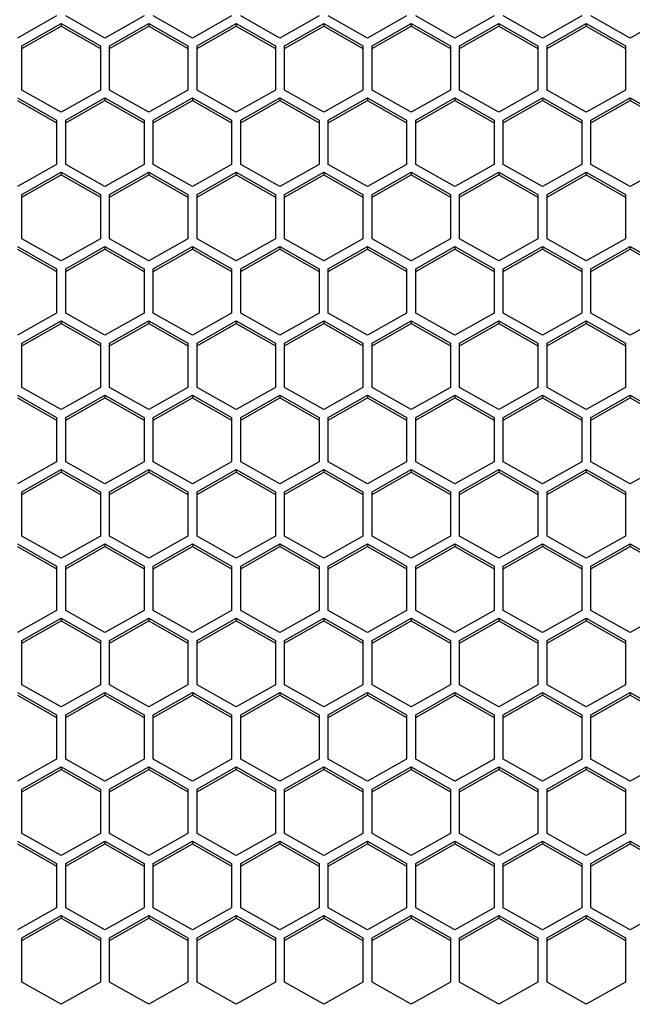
# Model space of a CAD drawing. Header units: millimetres. Extents: x -4202 to 34589, y -2795 to 14011.
# Tile 102 of 118: x -3365.57 to -3360.65, y 3222.98 to 3230.89. Entities that reach past the tile are written whole.
import ezdxf

# ---------------------------------------------------------------- set-up
doc = ezdxf.new("R2010")
doc.units = ezdxf.units.MM

msp = doc.modelspace()

# ---------------------------------------------------------------- linework, layer by layer
at = {"color": 7, "linetype": 'Continuous'}
for p, q in [((-3365.2763, 3230.9186), (-3365.5913, 3230.7404)), ((-3365.5546, 3230.6781), (-3365.2396, 3230.8563)), ((-3365.2396, 3230.8563), (-3365.2396, 3230.8353)), ((-3365.2396, 3230.8563), (-3364.9246, 3230.6781)), ((-3364.8878, 3230.7404), (-3365.2028, 3230.9186)), ((-3364.5728, 3230.9186), (-3364.8878, 3230.7404)), ((-3364.8511, 3230.6781), (-3364.5361, 3230.8563)), ((-3364.5361, 3230.8563), (-3364.5361, 3230.8353)), ((-3364.5361, 3230.8563), (-3364.2211, 3230.6781)), ((-3364.1843, 3230.7404), (-3364.4993, 3230.9186)), ((-3363.8693, 3230.9186), (-3364.1843, 3230.7404)), ((-3364.1476, 3230.6781), (-3363.8326, 3230.8563)), ((-3363.8326, 3230.8563), (-3363.8326, 3230.8353)), ((-3363.8326, 3230.8563), (-3363.5176, 3230.6781)), ((-3363.4808, 3230.7404), (-3363.7958, 3230.9186)), ((-3363.1658, 3230.9186), (-3363.4808, 3230.7404)), ((-3363.4441, 3230.6781), (-3363.1291, 3230.8563)), ((-3363.1291, 3230.8563), (-3363.1291, 3230.8353)), ((-3363.1291, 3230.8563), (-3362.8141, 3230.6781)), ((-3362.7773, 3230.7404), (-3363.0923, 3230.9186)), ((-3362.4623, 3230.9186), (-3362.7773, 3230.7404)), ((-3362.7406, 3230.6781), (-3362.4256, 3230.8563)), ((-3362.4256, 3230.8563), (-3362.4256, 3230.8353)), ((-3362.4256, 3230.8563), (-3362.1106, 3230.6781)), ((-3362.0738, 3230.7404), (-3362.3888, 3230.9186)), ((-3361.7588, 3230.9186), (-3362.0738, 3230.7404)), ((-3362.0371, 3230.6781), (-3361.7221, 3230.8563)), ((-3361.7221, 3230.8563), (-3361.7221, 3230.8353)), ((-3361.7221, 3230.8563), (-3361.4071, 3230.6781)), ((-3361.3703, 3230.7404), (-3361.6853, 3230.9186)), ((-3361.0553, 3230.9186), (-3361.3703, 3230.7404)), ((-3361.3336, 3230.6781), (-3361.0186, 3230.8563)), ((-3361.0186, 3230.8563), (-3361.0186, 3230.8353)), ((-3361.0186, 3230.8563), (-3360.7036, 3230.6781)), ((-3360.6668, 3230.7404), (-3360.9818, 3230.9186)), ((-3360.3518, 3230.9186), (-3360.6668, 3230.7404)), ((-3365.5546, 3230.6571), (-3365.2396, 3230.8353)), ((-3365.2396, 3230.8353), (-3364.9246, 3230.6571)), ((-3364.8511, 3230.6571), (-3364.5361, 3230.8353)), ((-3364.5361, 3230.8353), (-3364.2211, 3230.6571)), ((-3364.1476, 3230.6571), (-3363.8326, 3230.8353)), ((-3363.8326, 3230.8353), (-3363.5176, 3230.6571)), ((-3363.4441, 3230.6571), (-3363.1291, 3230.8353)), ((-3363.1291, 3230.8353), (-3362.8141, 3230.6571)), ((-3362.7406, 3230.6571), (-3362.4256, 3230.8353)), ((-3362.4256, 3230.8353), (-3362.1106, 3230.6571)), ((-3362.0371, 3230.6571), (-3361.7221, 3230.8353)), ((-3361.7221, 3230.8353), (-3361.4071, 3230.6571)), ((-3361.3336, 3230.6571), (-3361.0186, 3230.8353)), ((-3361.0186, 3230.8353), (-3360.7036, 3230.6571)), ((-3365.5546, 3230.3216), (-3365.5546, 3230.6781)), ((-3364.9246, 3230.6781), (-3364.9246, 3230.3216)), ((-3364.8511, 3230.3216), (-3364.8511, 3230.6781)), ((-3364.2211, 3230.6781), (-3364.2211, 3230.3216)), ((-3364.1476, 3230.3216), (-3364.1476, 3230.6781)), ((-3363.5176, 3230.6781), (-3363.5176, 3230.3216)), ((-3363.4441, 3230.3216), (-3363.4441, 3230.6781)), ((-3362.8141, 3230.6781), (-3362.8141, 3230.3216)), ((-3362.7406, 3230.3216), (-3362.7406, 3230.6781)), ((-3362.1106, 3230.6781), (-3362.1106, 3230.3216)), ((-3362.0371, 3230.3216), (-3362.0371, 3230.6781)), ((-3361.4071, 3230.6781), (-3361.4071, 3230.3216)), ((-3361.3336, 3230.3216), (-3361.3336, 3230.6781)), ((-3360.7036, 3230.6781), (-3360.7036, 3230.3216)), ((-3365.2396, 3230.1434), (-3365.5546, 3230.3216)), ((-3364.9246, 3230.3216), (-3365.2396, 3230.1434)), ((-3364.5361, 3230.1434), (-3364.8511, 3230.3216)), ((-3364.2211, 3230.3216), (-3364.5361, 3230.1434)), ((-3363.8326, 3230.1434), (-3364.1476, 3230.3216)), ((-3363.5176, 3230.3216), (-3363.8326, 3230.1434)), ((-3363.1291, 3230.1434), (-3363.4441, 3230.3216)), ((-3362.8141, 3230.3216), (-3363.1291, 3230.1434)), ((-3362.4256, 3230.1434), (-3362.7406, 3230.3216)), ((-3362.1106, 3230.3216), (-3362.4256, 3230.1434)), ((-3361.7221, 3230.1434), (-3362.0371, 3230.3216)), ((-3361.4071, 3230.3216), (-3361.7221, 3230.1434)), ((-3361.0186, 3230.1434), (-3361.3336, 3230.3216)), ((-3360.7036, 3230.3216), (-3361.0186, 3230.1434)), ((-3365.5913, 3230.2592), (-3365.2763, 3230.081)), ((-3365.5913, 3230.2383), (-3365.2763, 3230.0601)), ((-3365.2028, 3230.081), (-3364.8878, 3230.2592)), ((-3365.2028, 3230.0601), (-3364.8878, 3230.2383)), ((-3364.8878, 3230.2592), (-3364.8878, 3230.2383)), ((-3364.8878, 3230.2592), (-3364.5728, 3230.081)), ((-3364.8878, 3230.2383), (-3364.5728, 3230.0601)), ((-3364.4993, 3230.081), (-3364.1843, 3230.2592)), ((-3364.4993, 3230.0601), (-3364.1843, 3230.2383)), ((-3364.1843, 3230.2592), (-3364.1843, 3230.2383)), ((-3364.1843, 3230.2592), (-3363.8693, 3230.081)), ((-3364.1843, 3230.2383), (-3363.8693, 3230.0601)), ((-3363.7958, 3230.081), (-3363.4808, 3230.2592)), ((-3363.7958, 3230.0601), (-3363.4808, 3230.2383)), ((-3363.4808, 3230.2592), (-3363.4808, 3230.2383)), ((-3363.4808, 3230.2592), (-3363.1658, 3230.081)), ((-3363.4808, 3230.2383), (-3363.1658, 3230.0601)), ((-3363.0923, 3230.081), (-3362.7773, 3230.2592)), ((-3363.0923, 3230.0601), (-3362.7773, 3230.2383)), ((-3362.7773, 3230.2592), (-3362.7773, 3230.2383)), ((-3362.7773, 3230.2592), (-3362.4623, 3230.081)), ((-3362.7773, 3230.2383), (-3362.4623, 3230.0601)), ((-3362.3888, 3230.081), (-3362.0738, 3230.2592)), ((-3362.3888, 3230.0601), (-3362.0738, 3230.2383)), ((-3362.0738, 3230.2592), (-3362.0738, 3230.2383)), ((-3362.0738, 3230.2592), (-3361.7588, 3230.081)), ((-3362.0738, 3230.2383), (-3361.7588, 3230.0601)), ((-3361.6853, 3230.081), (-3361.3703, 3230.2592)), ((-3361.6853, 3230.0601), (-3361.3703, 3230.2383)), ((-3361.3703, 3230.2592), (-3361.3703, 3230.2383)), ((-3361.3703, 3230.2592), (-3361.0553, 3230.081)), ((-3361.3703, 3230.2383), (-3361.0553, 3230.0601)), ((-3360.9818, 3230.081), (-3360.6668, 3230.2592)), ((-3360.9818, 3230.0601), (-3360.6668, 3230.2383)), ((-3360.6668, 3230.2592), (-3360.6668, 3230.2383)), ((-3360.6668, 3230.2592), (-3360.3518, 3230.081)), ((-3360.6668, 3230.2383), (-3360.3518, 3230.0601)), ((-3365.2763, 3230.081), (-3365.2763, 3229.7246)), ((-3365.2028, 3229.7246), (-3365.2028, 3230.081)), ((-3364.5728, 3230.081), (-3364.5728, 3229.7246)), ((-3364.4993, 3229.7246), (-3364.4993, 3230.081)), ((-3363.8693, 3230.081), (-3363.8693, 3229.7246)), ((-3363.7958, 3229.7246), (-3363.7958, 3230.081)), ((-3363.1658, 3230.081), (-3363.1658, 3229.7246)), ((-3363.0923, 3229.7246), (-3363.0923, 3230.081)), ((-3362.4623, 3230.081), (-3362.4623, 3229.7246)), ((-3362.3888, 3229.7246), (-3362.3888, 3230.081)), ((-3361.7588, 3230.081), (-3361.7588, 3229.7246)), ((-3361.6853, 3229.7246), (-3361.6853, 3230.081)), ((-3361.0553, 3230.081), (-3361.0553, 3229.7246)), ((-3360.9818, 3229.7246), (-3360.9818, 3230.081)), ((-3365.2763, 3229.7246), (-3365.5913, 3229.5464)), ((-3365.5546, 3229.484), (-3365.2396, 3229.6622)), ((-3365.2396, 3229.6622), (-3365.2396, 3229.6413)), ((-3365.2396, 3229.6622), (-3364.9246, 3229.484)), ((-3364.8878, 3229.5464), (-3365.2028, 3229.7246)), ((-3364.5728, 3229.7246), (-3364.8878, 3229.5464)), ((-3364.8511, 3229.484), (-3364.5361, 3229.6622)), ((-3364.5361, 3229.6622), (-3364.5361, 3229.6413)), ((-3364.5361, 3229.6622), (-3364.2211, 3229.484)), ((-3364.1843, 3229.5464), (-3364.4993, 3229.7246)), ((-3363.8693, 3229.7246), (-3364.1843, 3229.5464)), ((-3364.1476, 3229.484), (-3363.8326, 3229.6622)), ((-3363.8326, 3229.6622), (-3363.8326, 3229.6413)), ((-3363.8326, 3229.6622), (-3363.5176, 3229.484)), ((-3363.4808, 3229.5464), (-3363.7958, 3229.7246)), ((-3363.1658, 3229.7246), (-3363.4808, 3229.5464)), ((-3363.4441, 3229.484), (-3363.1291, 3229.6622)), ((-3363.1291, 3229.6622), (-3363.1291, 3229.6413)), ((-3363.1291, 3229.6622), (-3362.8141, 3229.484)), ((-3362.7773, 3229.5464), (-3363.0923, 3229.7246)), ((-3362.4623, 3229.7246), (-3362.7773, 3229.5464)), ((-3362.7406, 3229.484), (-3362.4256, 3229.6622)), ((-3362.4256, 3229.6622), (-3362.4256, 3229.6413)), ((-3362.4256, 3229.6622), (-3362.1106, 3229.484)), ((-3362.0738, 3229.5464), (-3362.3888, 3229.7246)), ((-3361.7588, 3229.7246), (-3362.0738, 3229.5464)), ((-3362.0371, 3229.484), (-3361.7221, 3229.6622)), ((-3361.7221, 3229.6622), (-3361.7221, 3229.6413)), ((-3361.7221, 3229.6622), (-3361.4071, 3229.484)), ((-3361.3703, 3229.5464), (-3361.6853, 3229.7246)), ((-3361.0553, 3229.7246), (-3361.3703, 3229.5464)), ((-3361.3336, 3229.484), (-3361.0186, 3229.6622)), ((-3361.0186, 3229.6622), (-3361.0186, 3229.6413)), ((-3361.0186, 3229.6622), (-3360.7036, 3229.484)), ((-3360.6668, 3229.5464), (-3360.9818, 3229.7246)), ((-3360.3518, 3229.7246), (-3360.6668, 3229.5464)), ((-3365.5546, 3229.4631), (-3365.2396, 3229.6413)), ((-3365.2396, 3229.6413), (-3364.9246, 3229.4631)), ((-3364.8511, 3229.4631), (-3364.5361, 3229.6413)), ((-3364.5361, 3229.6413), (-3364.2211, 3229.4631)), ((-3364.1476, 3229.4631), (-3363.8326, 3229.6413)), ((-3363.8326, 3229.6413), (-3363.5176, 3229.4631)), ((-3363.4441, 3229.4631), (-3363.1291, 3229.6413)), ((-3363.1291, 3229.6413), (-3362.8141, 3229.4631)), ((-3362.7406, 3229.4631), (-3362.4256, 3229.6413)), ((-3362.4256, 3229.6413), (-3362.1106, 3229.4631)), ((-3362.0371, 3229.4631), (-3361.7221, 3229.6413)), ((-3361.7221, 3229.6413), (-3361.4071, 3229.4631)), ((-3361.3336, 3229.4631), (-3361.0186, 3229.6413)), ((-3361.0186, 3229.6413), (-3360.7036, 3229.4631)), ((-3365.5546, 3229.1276), (-3365.5546, 3229.484)), ((-3364.9246, 3229.484), (-3364.9246, 3229.1276)), ((-3364.8511, 3229.1276), (-3364.8511, 3229.484)), ((-3364.2211, 3229.484), (-3364.2211, 3229.1276)), ((-3364.1476, 3229.1276), (-3364.1476, 3229.484)), ((-3363.5176, 3229.484), (-3363.5176, 3229.1276)), ((-3363.4441, 3229.1276), (-3363.4441, 3229.484)), ((-3362.8141, 3229.484), (-3362.8141, 3229.1276)), ((-3362.7406, 3229.1276), (-3362.7406, 3229.484)), ((-3362.1106, 3229.484), (-3362.1106, 3229.1276)), ((-3362.0371, 3229.1276), (-3362.0371, 3229.484)), ((-3361.4071, 3229.484), (-3361.4071, 3229.1276)), ((-3361.3336, 3229.1276), (-3361.3336, 3229.484)), ((-3360.7036, 3229.484), (-3360.7036, 3229.1276)), ((-3365.2396, 3228.9494), (-3365.5546, 3229.1276)), ((-3364.9246, 3229.1276), (-3365.2396, 3228.9494)), ((-3364.5361, 3228.9494), (-3364.8511, 3229.1276)), ((-3364.2211, 3229.1276), (-3364.5361, 3228.9494)), ((-3363.8326, 3228.9494), (-3364.1476, 3229.1276)), ((-3363.5176, 3229.1276), (-3363.8326, 3228.9494)), ((-3363.1291, 3228.9494), (-3363.4441, 3229.1276)), ((-3362.8141, 3229.1276), (-3363.1291, 3228.9494)), ((-3362.4256, 3228.9494), (-3362.7406, 3229.1276)), ((-3362.1106, 3229.1276), (-3362.4256, 3228.9494)), ((-3361.7221, 3228.9494), (-3362.0371, 3229.1276)), ((-3361.4071, 3229.1276), (-3361.7221, 3228.9494)), ((-3361.0186, 3228.9494), (-3361.3336, 3229.1276)), ((-3360.7036, 3229.1276), (-3361.0186, 3228.9494)), ((-3365.5913, 3229.0652), (-3365.2763, 3228.887)), ((-3365.5913, 3229.0443), (-3365.2763, 3228.8661)), ((-3365.2028, 3228.887), (-3364.8878, 3229.0652)), ((-3365.2028, 3228.8661), (-3364.8878, 3229.0443)), ((-3364.8878, 3229.0652), (-3364.8878, 3229.0443)), ((-3364.8878, 3229.0652), (-3364.5728, 3228.887)), ((-3364.8878, 3229.0443), (-3364.5728, 3228.8661)), ((-3364.4993, 3228.887), (-3364.1843, 3229.0652)), ((-3364.4993, 3228.8661), (-3364.1843, 3229.0443)), ((-3364.1843, 3229.0652), (-3364.1843, 3229.0443)), ((-3364.1843, 3229.0652), (-3363.8693, 3228.887)), ((-3364.1843, 3229.0443), (-3363.8693, 3228.8661)), ((-3363.7958, 3228.887), (-3363.4808, 3229.0652)), ((-3363.7958, 3228.8661), (-3363.4808, 3229.0443)), ((-3363.4808, 3229.0652), (-3363.4808, 3229.0443)), ((-3363.4808, 3229.0652), (-3363.1658, 3228.887)), ((-3363.4808, 3229.0443), (-3363.1658, 3228.8661)), ((-3363.0923, 3228.887), (-3362.7773, 3229.0652)), ((-3363.0923, 3228.8661), (-3362.7773, 3229.0443)), ((-3362.7773, 3229.0652), (-3362.7773, 3229.0443)), ((-3362.7773, 3229.0652), (-3362.4623, 3228.887)), ((-3362.7773, 3229.0443), (-3362.4623, 3228.8661)), ((-3362.3888, 3228.887), (-3362.0738, 3229.0652)), ((-3362.3888, 3228.8661), (-3362.0738, 3229.0443)), ((-3362.0738, 3229.0652), (-3362.0738, 3229.0443)), ((-3362.0738, 3229.0652), (-3361.7588, 3228.887)), ((-3362.0738, 3229.0443), (-3361.7588, 3228.8661)), ((-3361.6853, 3228.887), (-3361.3703, 3229.0652)), ((-3361.6853, 3228.8661), (-3361.3703, 3229.0443)), ((-3361.3703, 3229.0652), (-3361.3703, 3229.0443)), ((-3361.3703, 3229.0652), (-3361.0553, 3228.887)), ((-3361.3703, 3229.0443), (-3361.0553, 3228.8661)), ((-3360.9818, 3228.887), (-3360.6668, 3229.0652)), ((-3360.9818, 3228.8661), (-3360.6668, 3229.0443)), ((-3360.6668, 3229.0652), (-3360.6668, 3229.0443)), ((-3360.6668, 3229.0652), (-3360.3518, 3228.887)), ((-3360.6668, 3229.0443), (-3360.3518, 3228.8661)), ((-3365.2763, 3228.887), (-3365.2763, 3228.5306)), ((-3365.2028, 3228.5306), (-3365.2028, 3228.887)), ((-3364.5728, 3228.887), (-3364.5728, 3228.5306)), ((-3364.4993, 3228.5306), (-3364.4993, 3228.887)), ((-3363.8693, 3228.887), (-3363.8693, 3228.5306)), ((-3363.7958, 3228.5306), (-3363.7958, 3228.887)), ((-3363.1658, 3228.887), (-3363.1658, 3228.5306)), ((-3363.0923, 3228.5306), (-3363.0923, 3228.887)), ((-3362.4623, 3228.887), (-3362.4623, 3228.5306)), ((-3362.3888, 3228.5306), (-3362.3888, 3228.887)), ((-3361.7588, 3228.887), (-3361.7588, 3228.5306)), ((-3361.6853, 3228.5306), (-3361.6853, 3228.887)), ((-3361.0553, 3228.887), (-3361.0553, 3228.5306)), ((-3360.9818, 3228.5306), (-3360.9818, 3228.887)), ((-3365.2763, 3228.5306), (-3365.5913, 3228.3524)), ((-3364.8878, 3228.3524), (-3365.2028, 3228.5306)), ((-3364.5728, 3228.5306), (-3364.8878, 3228.3524)), ((-3364.1843, 3228.3524), (-3364.4993, 3228.5306)), ((-3363.8693, 3228.5306), (-3364.1843, 3228.3524)), ((-3363.4808, 3228.3524), (-3363.7958, 3228.5306)), ((-3363.1658, 3228.5306), (-3363.4808, 3228.3524)), ((-3362.7773, 3228.3524), (-3363.0923, 3228.5306)), ((-3362.4623, 3228.5306), (-3362.7773, 3228.3524)), ((-3362.0738, 3228.3524), (-3362.3888, 3228.5306)), ((-3361.7588, 3228.5306), (-3362.0738, 3228.3524)), ((-3361.3703, 3228.3524), (-3361.6853, 3228.5306)), ((-3361.0553, 3228.5306), (-3361.3703, 3228.3524)), ((-3360.6668, 3228.3524), (-3360.9818, 3228.5306)), ((-3360.3518, 3228.5306), (-3360.6668, 3228.3524)), ((-3365.5546, 3228.29), (-3365.2396, 3228.4682)), ((-3365.5546, 3228.269), (-3365.2396, 3228.4473)), ((-3365.2396, 3228.4682), (-3365.2396, 3228.4473)), ((-3365.2396, 3228.4682), (-3364.9246, 3228.29)), ((-3365.2396, 3228.4473), (-3364.9246, 3228.269)), ((-3364.8511, 3228.29), (-3364.5361, 3228.4682)), ((-3364.8511, 3228.269), (-3364.5361, 3228.4473)), ((-3364.5361, 3228.4682), (-3364.5361, 3228.4473)), ((-3364.5361, 3228.4682), (-3364.2211, 3228.29)), ((-3364.5361, 3228.4473), (-3364.2211, 3228.269)), ((-3364.1476, 3228.29), (-3363.8326, 3228.4682)), ((-3364.1476, 3228.269), (-3363.8326, 3228.4473)), ((-3363.8326, 3228.4682), (-3363.8326, 3228.4473)), ((-3363.8326, 3228.4682), (-3363.5176, 3228.29)), ((-3363.8326, 3228.4473), (-3363.5176, 3228.269)), ((-3363.4441, 3228.29), (-3363.1291, 3228.4682)), ((-3363.4441, 3228.269), (-3363.1291, 3228.4473)), ((-3363.1291, 3228.4682), (-3363.1291, 3228.4473)), ((-3363.1291, 3228.4682), (-3362.8141, 3228.29)), ((-3363.1291, 3228.4473), (-3362.8141, 3228.269)), ((-3362.7406, 3228.29), (-3362.4256, 3228.4682)), ((-3362.7406, 3228.269), (-3362.4256, 3228.4473)), ((-3362.4256, 3228.4682), (-3362.4256, 3228.4473)), ((-3362.4256, 3228.4682), (-3362.1106, 3228.29)), ((-3362.4256, 3228.4473), (-3362.1106, 3228.269)), ((-3362.0371, 3228.29), (-3361.7221, 3228.4682)), ((-3362.0371, 3228.269), (-3361.7221, 3228.4473)), ((-3361.7221, 3228.4682), (-3361.7221, 3228.4473)), ((-3361.7221, 3228.4682), (-3361.4071, 3228.29)), ((-3361.7221, 3228.4473), (-3361.4071, 3228.269)), ((-3361.3336, 3228.29), (-3361.0186, 3228.4682)), ((-3361.3336, 3228.269), (-3361.0186, 3228.4473)), ((-3361.0186, 3228.4682), (-3361.0186, 3228.4473)), ((-3361.0186, 3228.4682), (-3360.7036, 3228.29)), ((-3361.0186, 3228.4473), (-3360.7036, 3228.269)), ((-3365.5546, 3227.9335), (-3365.5546, 3228.29)), ((-3364.9246, 3228.29), (-3364.9246, 3227.9335)), ((-3364.8511, 3227.9335), (-3364.8511, 3228.29)), ((-3364.2211, 3228.29), (-3364.2211, 3227.9335)), ((-3364.1476, 3227.9335), (-3364.1476, 3228.29)), ((-3363.5176, 3228.29), (-3363.5176, 3227.9335)), ((-3363.4441, 3227.9335), (-3363.4441, 3228.29)), ((-3362.8141, 3228.29), (-3362.8141, 3227.9335)), ((-3362.7406, 3227.9335), (-3362.7406, 3228.29)), ((-3362.1106, 3228.29), (-3362.1106, 3227.9335)), ((-3362.0371, 3227.9335), (-3362.0371, 3228.29)), ((-3361.4071, 3228.29), (-3361.4071, 3227.9335)), ((-3361.3336, 3227.9335), (-3361.3336, 3228.29)), ((-3360.7036, 3228.29), (-3360.7036, 3227.9335)), ((-3365.2396, 3227.7553), (-3365.5546, 3227.9335)), ((-3364.9246, 3227.9335), (-3365.2396, 3227.7553)), ((-3364.5361, 3227.7553), (-3364.8511, 3227.9335)), ((-3364.2211, 3227.9335), (-3364.5361, 3227.7553)), ((-3363.8326, 3227.7553), (-3364.1476, 3227.9335)), ((-3363.5176, 3227.9335), (-3363.8326, 3227.7553)), ((-3363.1291, 3227.7553), (-3363.4441, 3227.9335)), ((-3362.8141, 3227.9335), (-3363.1291, 3227.7553)), ((-3362.4256, 3227.7553), (-3362.7406, 3227.9335)), ((-3362.1106, 3227.9335), (-3362.4256, 3227.7553)), ((-3361.7221, 3227.7553), (-3362.0371, 3227.9335)), ((-3361.4071, 3227.9335), (-3361.7221, 3227.7553)), ((-3361.0186, 3227.7553), (-3361.3336, 3227.9335)), ((-3360.7036, 3227.9335), (-3361.0186, 3227.7553)), ((-3365.5913, 3227.8712), (-3365.2763, 3227.693)), ((-3365.5913, 3227.8502), (-3365.2763, 3227.672)), ((-3365.2028, 3227.693), (-3364.8878, 3227.8712)), ((-3365.2028, 3227.672), (-3364.8878, 3227.8502)), ((-3364.8878, 3227.8712), (-3364.8878, 3227.8502)), ((-3364.8878, 3227.8712), (-3364.5728, 3227.693)), ((-3364.8878, 3227.8502), (-3364.5728, 3227.672)), ((-3364.4993, 3227.693), (-3364.1843, 3227.8712)), ((-3364.4993, 3227.672), (-3364.1843, 3227.8502)), ((-3364.1843, 3227.8712), (-3364.1843, 3227.8502)), ((-3364.1843, 3227.8712), (-3363.8693, 3227.693)), ((-3364.1843, 3227.8502), (-3363.8693, 3227.672)), ((-3363.7958, 3227.693), (-3363.4808, 3227.8712)), ((-3363.7958, 3227.672), (-3363.4808, 3227.8502)), ((-3363.4808, 3227.8712), (-3363.4808, 3227.8502)), ((-3363.4808, 3227.8712), (-3363.1658, 3227.693)), ((-3363.4808, 3227.8502), (-3363.1658, 3227.672)), ((-3363.0923, 3227.693), (-3362.7773, 3227.8712)), ((-3363.0923, 3227.672), (-3362.7773, 3227.8502)), ((-3362.7773, 3227.8712), (-3362.7773, 3227.8502)), ((-3362.7773, 3227.8712), (-3362.4623, 3227.693)), ((-3362.7773, 3227.8502), (-3362.4623, 3227.672)), ((-3362.3888, 3227.693), (-3362.0738, 3227.8712)), ((-3362.3888, 3227.672), (-3362.0738, 3227.8502)), ((-3362.0738, 3227.8712), (-3362.0738, 3227.8502)), ((-3362.0738, 3227.8712), (-3361.7588, 3227.693)), ((-3362.0738, 3227.8502), (-3361.7588, 3227.672)), ((-3361.6853, 3227.693), (-3361.3703, 3227.8712)), ((-3361.6853, 3227.672), (-3361.3703, 3227.8502)), ((-3361.3703, 3227.8712), (-3361.3703, 3227.8502)), ((-3361.3703, 3227.8712), (-3361.0553, 3227.693)), ((-3361.3703, 3227.8502), (-3361.0553, 3227.672)), ((-3360.9818, 3227.693), (-3360.6668, 3227.8712)), ((-3360.9818, 3227.672), (-3360.6668, 3227.8502)), ((-3360.6668, 3227.8712), (-3360.6668, 3227.8502)), ((-3360.6668, 3227.8712), (-3360.3518, 3227.693)), ((-3360.6668, 3227.8502), (-3360.3518, 3227.672)), ((-3365.2763, 3227.693), (-3365.2763, 3227.3365)), ((-3365.2028, 3227.3365), (-3365.2028, 3227.693)), ((-3364.5728, 3227.693), (-3364.5728, 3227.3365)), ((-3364.4993, 3227.3365), (-3364.4993, 3227.693)), ((-3363.8693, 3227.693), (-3363.8693, 3227.3365)), ((-3363.7958, 3227.3365), (-3363.7958, 3227.693)), ((-3363.1658, 3227.693), (-3363.1658, 3227.3365)), ((-3363.0923, 3227.3365), (-3363.0923, 3227.693)), ((-3362.4623, 3227.693), (-3362.4623, 3227.3365)), ((-3362.3888, 3227.3365), (-3362.3888, 3227.693)), ((-3361.7588, 3227.693), (-3361.7588, 3227.3365)), ((-3361.6853, 3227.3365), (-3361.6853, 3227.693)), ((-3361.0553, 3227.693), (-3361.0553, 3227.3365)), ((-3360.9818, 3227.3365), (-3360.9818, 3227.693)), ((-3365.2763, 3227.3365), (-3365.5913, 3227.1583)), ((-3364.8878, 3227.1583), (-3365.2028, 3227.3365)), ((-3364.5728, 3227.3365), (-3364.8878, 3227.1583)), ((-3364.1843, 3227.1583), (-3364.4993, 3227.3365)), ((-3363.8693, 3227.3365), (-3364.1843, 3227.1583)), ((-3363.4808, 3227.1583), (-3363.7958, 3227.3365)), ((-3363.1658, 3227.3365), (-3363.4808, 3227.1583)), ((-3362.7773, 3227.1583), (-3363.0923, 3227.3365)), ((-3362.4623, 3227.3365), (-3362.7773, 3227.1583)), ((-3362.0738, 3227.1583), (-3362.3888, 3227.3365)), ((-3361.7588, 3227.3365), (-3362.0738, 3227.1583)), ((-3361.3703, 3227.1583), (-3361.6853, 3227.3365)), ((-3361.0553, 3227.3365), (-3361.3703, 3227.1583)), ((-3360.6668, 3227.1583), (-3360.9818, 3227.3365)), ((-3360.3518, 3227.3365), (-3360.6668, 3227.1583)), ((-3365.5546, 3227.0959), (-3365.2396, 3227.2742)), ((-3365.5546, 3227.075), (-3365.2396, 3227.2532)), ((-3365.2396, 3227.2742), (-3365.2396, 3227.2532)), ((-3365.2396, 3227.2742), (-3364.9246, 3227.0959)), ((-3365.2396, 3227.2532), (-3364.9246, 3227.075)), ((-3364.8511, 3227.0959), (-3364.5361, 3227.2742)), ((-3364.8511, 3227.075), (-3364.5361, 3227.2532)), ((-3364.5361, 3227.2742), (-3364.5361, 3227.2532)), ((-3364.5361, 3227.2742), (-3364.2211, 3227.0959)), ((-3364.5361, 3227.2532), (-3364.2211, 3227.075)), ((-3364.1476, 3227.0959), (-3363.8326, 3227.2742)), ((-3364.1476, 3227.075), (-3363.8326, 3227.2532)), ((-3363.8326, 3227.2742), (-3363.8326, 3227.2532)), ((-3363.8326, 3227.2742), (-3363.5176, 3227.0959)), ((-3363.8326, 3227.2532), (-3363.5176, 3227.075)), ((-3363.4441, 3227.0959), (-3363.1291, 3227.2742)), ((-3363.4441, 3227.075), (-3363.1291, 3227.2532)), ((-3363.1291, 3227.2742), (-3363.1291, 3227.2532)), ((-3363.1291, 3227.2742), (-3362.8141, 3227.0959)), ((-3363.1291, 3227.2532), (-3362.8141, 3227.075)), ((-3362.7406, 3227.0959), (-3362.4256, 3227.2742)), ((-3362.7406, 3227.075), (-3362.4256, 3227.2532)), ((-3362.4256, 3227.2742), (-3362.4256, 3227.2532)), ((-3362.4256, 3227.2742), (-3362.1106, 3227.0959)), ((-3362.4256, 3227.2532), (-3362.1106, 3227.075)), ((-3362.0371, 3227.0959), (-3361.7221, 3227.2742)), ((-3362.0371, 3227.075), (-3361.7221, 3227.2532)), ((-3361.7221, 3227.2742), (-3361.7221, 3227.2532)), ((-3361.7221, 3227.2742), (-3361.4071, 3227.0959)), ((-3361.7221, 3227.2532), (-3361.4071, 3227.075)), ((-3361.3336, 3227.0959), (-3361.0186, 3227.2742)), ((-3361.3336, 3227.075), (-3361.0186, 3227.2532)), ((-3361.0186, 3227.2742), (-3361.0186, 3227.2532)), ((-3361.0186, 3227.2742), (-3360.7036, 3227.0959)), ((-3361.0186, 3227.2532), (-3360.7036, 3227.075)), ((-3365.5546, 3226.7395), (-3365.5546, 3227.0959)), ((-3364.9246, 3227.0959), (-3364.9246, 3226.7395)), ((-3364.8511, 3226.7395), (-3364.8511, 3227.0959)), ((-3364.2211, 3227.0959), (-3364.2211, 3226.7395)), ((-3364.1476, 3226.7395), (-3364.1476, 3227.0959)), ((-3363.5176, 3227.0959), (-3363.5176, 3226.7395)), ((-3363.4441, 3226.7395), (-3363.4441, 3227.0959)), ((-3362.8141, 3227.0959), (-3362.8141, 3226.7395)), ((-3362.7406, 3226.7395), (-3362.7406, 3227.0959)), ((-3362.1106, 3227.0959), (-3362.1106, 3226.7395)), ((-3362.0371, 3226.7395), (-3362.0371, 3227.0959)), ((-3361.4071, 3227.0959), (-3361.4071, 3226.7395)), ((-3361.3336, 3226.7395), (-3361.3336, 3227.0959)), ((-3360.7036, 3227.0959), (-3360.7036, 3226.7395)), ((-3365.2396, 3226.5613), (-3365.5546, 3226.7395)), ((-3364.9246, 3226.7395), (-3365.2396, 3226.5613)), ((-3364.5361, 3226.5613), (-3364.8511, 3226.7395)), ((-3364.2211, 3226.7395), (-3364.5361, 3226.5613)), ((-3363.8326, 3226.5613), (-3364.1476, 3226.7395)), ((-3363.5176, 3226.7395), (-3363.8326, 3226.5613)), ((-3363.1291, 3226.5613), (-3363.4441, 3226.7395)), ((-3362.8141, 3226.7395), (-3363.1291, 3226.5613)), ((-3362.4256, 3226.5613), (-3362.7406, 3226.7395)), ((-3362.1106, 3226.7395), (-3362.4256, 3226.5613)), ((-3361.7221, 3226.5613), (-3362.0371, 3226.7395)), ((-3361.4071, 3226.7395), (-3361.7221, 3226.5613)), ((-3361.0186, 3226.5613), (-3361.3336, 3226.7395)), ((-3360.7036, 3226.7395), (-3361.0186, 3226.5613)), ((-3365.5913, 3226.6771), (-3365.2763, 3226.4989)), ((-3365.5913, 3226.6562), (-3365.2763, 3226.478)), ((-3365.2028, 3226.4989), (-3364.8878, 3226.6771)), ((-3365.2028, 3226.478), (-3364.8878, 3226.6562)), ((-3364.8878, 3226.6771), (-3364.8878, 3226.6562)), ((-3364.8878, 3226.6771), (-3364.5728, 3226.4989)), ((-3364.8878, 3226.6562), (-3364.5728, 3226.478)), ((-3364.4993, 3226.4989), (-3364.1843, 3226.6771)), ((-3364.4993, 3226.478), (-3364.1843, 3226.6562)), ((-3364.1843, 3226.6771), (-3364.1843, 3226.6562)), ((-3364.1843, 3226.6771), (-3363.8693, 3226.4989)), ((-3364.1843, 3226.6562), (-3363.8693, 3226.478)), ((-3363.7958, 3226.4989), (-3363.4808, 3226.6771)), ((-3363.7958, 3226.478), (-3363.4808, 3226.6562)), ((-3363.4808, 3226.6771), (-3363.4808, 3226.6562)), ((-3363.4808, 3226.6771), (-3363.1658, 3226.4989)), ((-3363.4808, 3226.6562), (-3363.1658, 3226.478)), ((-3363.0923, 3226.4989), (-3362.7773, 3226.6771)), ((-3363.0923, 3226.478), (-3362.7773, 3226.6562)), ((-3362.7773, 3226.6771), (-3362.7773, 3226.6562)), ((-3362.7773, 3226.6771), (-3362.4623, 3226.4989)), ((-3362.7773, 3226.6562), (-3362.4623, 3226.478)), ((-3362.3888, 3226.4989), (-3362.0738, 3226.6771)), ((-3362.3888, 3226.478), (-3362.0738, 3226.6562)), ((-3362.0738, 3226.6771), (-3362.0738, 3226.6562)), ((-3362.0738, 3226.6771), (-3361.7588, 3226.4989)), ((-3362.0738, 3226.6562), (-3361.7588, 3226.478)), ((-3361.6853, 3226.4989), (-3361.3703, 3226.6771)), ((-3361.6853, 3226.478), (-3361.3703, 3226.6562)), ((-3361.3703, 3226.6771), (-3361.3703, 3226.6562)), ((-3361.3703, 3226.6771), (-3361.0553, 3226.4989)), ((-3361.3703, 3226.6562), (-3361.0553, 3226.478)), ((-3360.9818, 3226.4989), (-3360.6668, 3226.6771)), ((-3360.9818, 3226.478), (-3360.6668, 3226.6562)), ((-3360.6668, 3226.6771), (-3360.6668, 3226.6562)), ((-3360.6668, 3226.6771), (-3360.3518, 3226.4989)), ((-3360.6668, 3226.6562), (-3360.3518, 3226.478)), ((-3365.2763, 3226.4989), (-3365.2763, 3226.1425)), ((-3365.2028, 3226.1425), (-3365.2028, 3226.4989)), ((-3364.5728, 3226.4989), (-3364.5728, 3226.1425)), ((-3364.4993, 3226.1425), (-3364.4993, 3226.4989)), ((-3363.8693, 3226.4989), (-3363.8693, 3226.1425)), ((-3363.7958, 3226.1425), (-3363.7958, 3226.4989)), ((-3363.1658, 3226.4989), (-3363.1658, 3226.1425)), ((-3363.0923, 3226.1425), (-3363.0923, 3226.4989)), ((-3362.4623, 3226.4989), (-3362.4623, 3226.1425)), ((-3362.3888, 3226.1425), (-3362.3888, 3226.4989)), ((-3361.7588, 3226.4989), (-3361.7588, 3226.1425)), ((-3361.6853, 3226.1425), (-3361.6853, 3226.4989)), ((-3361.0553, 3226.4989), (-3361.0553, 3226.1425)), ((-3360.9818, 3226.1425), (-3360.9818, 3226.4989)), ((-3365.2763, 3226.1425), (-3365.5913, 3225.9643)), ((-3364.8878, 3225.9643), (-3365.2028, 3226.1425)), ((-3364.5728, 3226.1425), (-3364.8878, 3225.9643)), ((-3364.1843, 3225.9643), (-3364.4993, 3226.1425)), ((-3363.8693, 3226.1425), (-3364.1843, 3225.9643)), ((-3363.4808, 3225.9643), (-3363.7958, 3226.1425)), ((-3363.1658, 3226.1425), (-3363.4808, 3225.9643)), ((-3362.7773, 3225.9643), (-3363.0923, 3226.1425)), ((-3362.4623, 3226.1425), (-3362.7773, 3225.9643)), ((-3362.0738, 3225.9643), (-3362.3888, 3226.1425)), ((-3361.7588, 3226.1425), (-3362.0738, 3225.9643)), ((-3361.3703, 3225.9643), (-3361.6853, 3226.1425)), ((-3361.0553, 3226.1425), (-3361.3703, 3225.9643)), ((-3360.6668, 3225.9643), (-3360.9818, 3226.1425)), ((-3360.3518, 3226.1425), (-3360.6668, 3225.9643)), ((-3365.5546, 3225.9019), (-3365.2396, 3226.0801)), ((-3365.5546, 3225.881), (-3365.2396, 3226.0592)), ((-3365.2396, 3226.0801), (-3365.2396, 3226.0592)), ((-3365.2396, 3226.0801), (-3364.9246, 3225.9019)), ((-3365.2396, 3226.0592), (-3364.9246, 3225.881)), ((-3364.8511, 3225.9019), (-3364.5361, 3226.0801)), ((-3364.8511, 3225.881), (-3364.5361, 3226.0592)), ((-3364.5361, 3226.0801), (-3364.5361, 3226.0592)), ((-3364.5361, 3226.0801), (-3364.2211, 3225.9019)), ((-3364.5361, 3226.0592), (-3364.2211, 3225.881)), ((-3364.1476, 3225.9019), (-3363.8326, 3226.0801)), ((-3364.1476, 3225.881), (-3363.8326, 3226.0592)), ((-3363.8326, 3226.0801), (-3363.8326, 3226.0592)), ((-3363.8326, 3226.0801), (-3363.5176, 3225.9019)), ((-3363.8326, 3226.0592), (-3363.5176, 3225.881)), ((-3363.4441, 3225.9019), (-3363.1291, 3226.0801)), ((-3363.4441, 3225.881), (-3363.1291, 3226.0592)), ((-3363.1291, 3226.0801), (-3363.1291, 3226.0592)), ((-3363.1291, 3226.0801), (-3362.8141, 3225.9019)), ((-3363.1291, 3226.0592), (-3362.8141, 3225.881)), ((-3362.7406, 3225.9019), (-3362.4256, 3226.0801)), ((-3362.7406, 3225.881), (-3362.4256, 3226.0592)), ((-3362.4256, 3226.0801), (-3362.4256, 3226.0592)), ((-3362.4256, 3226.0801), (-3362.1106, 3225.9019)), ((-3362.4256, 3226.0592), (-3362.1106, 3225.881)), ((-3362.0371, 3225.9019), (-3361.7221, 3226.0801)), ((-3362.0371, 3225.881), (-3361.7221, 3226.0592)), ((-3361.7221, 3226.0801), (-3361.7221, 3226.0592)), ((-3361.7221, 3226.0801), (-3361.4071, 3225.9019)), ((-3361.7221, 3226.0592), (-3361.4071, 3225.881)), ((-3361.3336, 3225.9019), (-3361.0186, 3226.0801)), ((-3361.3336, 3225.881), (-3361.0186, 3226.0592)), ((-3361.0186, 3226.0801), (-3361.0186, 3226.0592)), ((-3361.0186, 3226.0801), (-3360.7036, 3225.9019)), ((-3361.0186, 3226.0592), (-3360.7036, 3225.881)), ((-3365.5546, 3225.5455), (-3365.5546, 3225.9019)), ((-3364.9246, 3225.9019), (-3364.9246, 3225.5455)), ((-3364.8511, 3225.5455), (-3364.8511, 3225.9019)), ((-3364.2211, 3225.9019), (-3364.2211, 3225.5455)), ((-3364.1476, 3225.5455), (-3364.1476, 3225.9019)), ((-3363.5176, 3225.9019), (-3363.5176, 3225.5455)), ((-3363.4441, 3225.5455), (-3363.4441, 3225.9019)), ((-3362.8141, 3225.9019), (-3362.8141, 3225.5455)), ((-3362.7406, 3225.5455), (-3362.7406, 3225.9019)), ((-3362.1106, 3225.9019), (-3362.1106, 3225.5455)), ((-3362.0371, 3225.5455), (-3362.0371, 3225.9019)), ((-3361.4071, 3225.9019), (-3361.4071, 3225.5455)), ((-3361.3336, 3225.5455), (-3361.3336, 3225.9019)), ((-3360.7036, 3225.9019), (-3360.7036, 3225.5455)), ((-3365.2396, 3225.3673), (-3365.5546, 3225.5455)), ((-3364.9246, 3225.5455), (-3365.2396, 3225.3673)), ((-3364.5361, 3225.3673), (-3364.8511, 3225.5455)), ((-3364.2211, 3225.5455), (-3364.5361, 3225.3673)), ((-3363.8326, 3225.3673), (-3364.1476, 3225.5455)), ((-3363.5176, 3225.5455), (-3363.8326, 3225.3673)), ((-3363.1291, 3225.3673), (-3363.4441, 3225.5455)), ((-3362.8141, 3225.5455), (-3363.1291, 3225.3673)), ((-3362.4256, 3225.3673), (-3362.7406, 3225.5455)), ((-3362.1106, 3225.5455), (-3362.4256, 3225.3673)), ((-3361.7221, 3225.3673), (-3362.0371, 3225.5455)), ((-3361.4071, 3225.5455), (-3361.7221, 3225.3673)), ((-3361.0186, 3225.3673), (-3361.3336, 3225.5455)), ((-3360.7036, 3225.5455), (-3361.0186, 3225.3673)), ((-3365.5913, 3225.4831), (-3365.2763, 3225.3049)), ((-3365.2028, 3225.3049), (-3364.8878, 3225.4831)), ((-3364.8878, 3225.4831), (-3364.8878, 3225.4622)), ((-3364.8878, 3225.4831), (-3364.5728, 3225.3049)), ((-3364.4993, 3225.3049), (-3364.1843, 3225.4831)), ((-3364.1843, 3225.4831), (-3364.1843, 3225.4622)), ((-3364.1843, 3225.4831), (-3363.8693, 3225.3049)), ((-3363.7958, 3225.3049), (-3363.4808, 3225.4831)), ((-3363.4808, 3225.4831), (-3363.4808, 3225.4622)), ((-3363.4808, 3225.4831), (-3363.1658, 3225.3049)), ((-3363.0923, 3225.3049), (-3362.7773, 3225.4831)), ((-3362.7773, 3225.4831), (-3362.7773, 3225.4622)), ((-3362.7773, 3225.4831), (-3362.4623, 3225.3049)), ((-3362.3888, 3225.3049), (-3362.0738, 3225.4831)), ((-3362.0738, 3225.4831), (-3362.0738, 3225.4622)), ((-3362.0738, 3225.4831), (-3361.7588, 3225.3049)), ((-3361.6853, 3225.3049), (-3361.3703, 3225.4831)), ((-3361.3703, 3225.4831), (-3361.3703, 3225.4622)), ((-3361.3703, 3225.4831), (-3361.0553, 3225.3049)), ((-3360.9818, 3225.3049), (-3360.6668, 3225.4831)), ((-3360.6668, 3225.4831), (-3360.6668, 3225.4622)), ((-3360.6668, 3225.4831), (-3360.3518, 3225.3049)), ((-3365.5913, 3225.4622), (-3365.2763, 3225.284)), ((-3365.2028, 3225.284), (-3364.8878, 3225.4622)), ((-3364.8878, 3225.4622), (-3364.5728, 3225.284)), ((-3364.4993, 3225.284), (-3364.1843, 3225.4622)), ((-3364.1843, 3225.4622), (-3363.8693, 3225.284)), ((-3363.7958, 3225.284), (-3363.4808, 3225.4622)), ((-3363.4808, 3225.4622), (-3363.1658, 3225.284)), ((-3363.0923, 3225.284), (-3362.7773, 3225.4622)), ((-3362.7773, 3225.4622), (-3362.4623, 3225.284)), ((-3362.3888, 3225.284), (-3362.0738, 3225.4622)), ((-3362.0738, 3225.4622), (-3361.7588, 3225.284)), ((-3361.6853, 3225.284), (-3361.3703, 3225.4622)), ((-3361.3703, 3225.4622), (-3361.0553, 3225.284)), ((-3360.9818, 3225.284), (-3360.6668, 3225.4622)), ((-3360.6668, 3225.4622), (-3360.3518, 3225.284)), ((-3365.2763, 3225.3049), (-3365.2763, 3224.9485)), ((-3365.2028, 3224.9485), (-3365.2028, 3225.3049)), ((-3364.5728, 3225.3049), (-3364.5728, 3224.9485)), ((-3364.4993, 3224.9485), (-3364.4993, 3225.3049)), ((-3363.8693, 3225.3049), (-3363.8693, 3224.9485)), ((-3363.7958, 3224.9485), (-3363.7958, 3225.3049)), ((-3363.1658, 3225.3049), (-3363.1658, 3224.9485)), ((-3363.0923, 3224.9485), (-3363.0923, 3225.3049)), ((-3362.4623, 3225.3049), (-3362.4623, 3224.9485)), ((-3362.3888, 3224.9485), (-3362.3888, 3225.3049)), ((-3361.7588, 3225.3049), (-3361.7588, 3224.9485)), ((-3361.6853, 3224.9485), (-3361.6853, 3225.3049)), ((-3361.0553, 3225.3049), (-3361.0553, 3224.9485)), ((-3360.9818, 3224.9485), (-3360.9818, 3225.3049)), ((-3365.2763, 3224.9485), (-3365.5913, 3224.7702)), ((-3364.8878, 3224.7702), (-3365.2028, 3224.9485)), ((-3364.5728, 3224.9485), (-3364.8878, 3224.7702)), ((-3364.1843, 3224.7702), (-3364.4993, 3224.9485)), ((-3363.8693, 3224.9485), (-3364.1843, 3224.7702)), ((-3363.4808, 3224.7702), (-3363.7958, 3224.9485)), ((-3363.1658, 3224.9485), (-3363.4808, 3224.7702)), ((-3362.7773, 3224.7702), (-3363.0923, 3224.9485)), ((-3362.4623, 3224.9485), (-3362.7773, 3224.7702)), ((-3362.0738, 3224.7702), (-3362.3888, 3224.9485)), ((-3361.7588, 3224.9485), (-3362.0738, 3224.7702)), ((-3361.3703, 3224.7702), (-3361.6853, 3224.9485)), ((-3361.0553, 3224.9485), (-3361.3703, 3224.7702)), ((-3360.6668, 3224.7702), (-3360.9818, 3224.9485)), ((-3360.3518, 3224.9485), (-3360.6668, 3224.7702)), ((-3365.5546, 3224.7079), (-3365.2396, 3224.8861)), ((-3365.5546, 3224.6869), (-3365.2396, 3224.8652)), ((-3365.2396, 3224.8861), (-3365.2396, 3224.8652)), ((-3365.2396, 3224.8861), (-3364.9246, 3224.7079)), ((-3365.2396, 3224.8652), (-3364.9246, 3224.6869)), ((-3364.8511, 3224.7079), (-3364.5361, 3224.8861)), ((-3364.8511, 3224.6869), (-3364.5361, 3224.8652)), ((-3364.5361, 3224.8861), (-3364.5361, 3224.8652)), ((-3364.5361, 3224.8861), (-3364.2211, 3224.7079)), ((-3364.5361, 3224.8652), (-3364.2211, 3224.6869)), ((-3364.1476, 3224.7079), (-3363.8326, 3224.8861)), ((-3364.1476, 3224.6869), (-3363.8326, 3224.8652)), ((-3363.8326, 3224.8861), (-3363.8326, 3224.8652)), ((-3363.8326, 3224.8861), (-3363.5176, 3224.7079)), ((-3363.8326, 3224.8652), (-3363.5176, 3224.6869)), ((-3363.4441, 3224.7079), (-3363.1291, 3224.8861)), ((-3363.4441, 3224.6869), (-3363.1291, 3224.8652)), ((-3363.1291, 3224.8861), (-3363.1291, 3224.8652)), ((-3363.1291, 3224.8861), (-3362.8141, 3224.7079)), ((-3363.1291, 3224.8652), (-3362.8141, 3224.6869)), ((-3362.7406, 3224.7079), (-3362.4256, 3224.8861)), ((-3362.7406, 3224.6869), (-3362.4256, 3224.8652)), ((-3362.4256, 3224.8861), (-3362.4256, 3224.8652)), ((-3362.4256, 3224.8861), (-3362.1106, 3224.7079)), ((-3362.4256, 3224.8652), (-3362.1106, 3224.6869)), ((-3362.0371, 3224.7079), (-3361.7221, 3224.8861)), ((-3362.0371, 3224.6869), (-3361.7221, 3224.8652)), ((-3361.7221, 3224.8861), (-3361.7221, 3224.8652)), ((-3361.7221, 3224.8861), (-3361.4071, 3224.7079)), ((-3361.7221, 3224.8652), (-3361.4071, 3224.6869)), ((-3361.3336, 3224.7079), (-3361.0186, 3224.8861)), ((-3361.3336, 3224.6869), (-3361.0186, 3224.8652)), ((-3361.0186, 3224.8861), (-3361.0186, 3224.8652)), ((-3361.0186, 3224.8861), (-3360.7036, 3224.7079)), ((-3361.0186, 3224.8652), (-3360.7036, 3224.6869)), ((-3365.5546, 3224.3514), (-3365.5546, 3224.7079)), ((-3364.9246, 3224.7079), (-3364.9246, 3224.3514)), ((-3364.8511, 3224.3514), (-3364.8511, 3224.7079)), ((-3364.2211, 3224.7079), (-3364.2211, 3224.3514)), ((-3364.1476, 3224.3514), (-3364.1476, 3224.7079)), ((-3363.5176, 3224.7079), (-3363.5176, 3224.3514)), ((-3363.4441, 3224.3514), (-3363.4441, 3224.7079)), ((-3362.8141, 3224.7079), (-3362.8141, 3224.3514)), ((-3362.7406, 3224.3514), (-3362.7406, 3224.7079)), ((-3362.1106, 3224.7079), (-3362.1106, 3224.3514)), ((-3362.0371, 3224.3514), (-3362.0371, 3224.7079)), ((-3361.4071, 3224.7079), (-3361.4071, 3224.3514)), ((-3361.3336, 3224.3514), (-3361.3336, 3224.7079)), ((-3360.7036, 3224.7079), (-3360.7036, 3224.3514)), ((-3365.5913, 3224.2891), (-3365.2763, 3224.1109)), ((-3365.2396, 3224.1732), (-3365.5546, 3224.3514)), ((-3364.9246, 3224.3514), (-3365.2396, 3224.1732)), ((-3365.2028, 3224.1109), (-3364.8878, 3224.2891)), ((-3364.8878, 3224.2891), (-3364.8878, 3224.2681)), ((-3364.8878, 3224.2891), (-3364.5728, 3224.1109)), ((-3364.5361, 3224.1732), (-3364.8511, 3224.3514)), ((-3364.2211, 3224.3514), (-3364.5361, 3224.1732)), ((-3364.4993, 3224.1109), (-3364.1843, 3224.2891)), ((-3364.1843, 3224.2891), (-3364.1843, 3224.2681)), ((-3364.1843, 3224.2891), (-3363.8693, 3224.1109)), ((-3363.8326, 3224.1732), (-3364.1476, 3224.3514)), ((-3363.5176, 3224.3514), (-3363.8326, 3224.1732)), ((-3363.7958, 3224.1109), (-3363.4808, 3224.2891)), ((-3363.4808, 3224.2891), (-3363.4808, 3224.2681)), ((-3363.4808, 3224.2891), (-3363.1658, 3224.1109)), ((-3363.1291, 3224.1732), (-3363.4441, 3224.3514)), ((-3362.8141, 3224.3514), (-3363.1291, 3224.1732)), ((-3363.0923, 3224.1109), (-3362.7773, 3224.2891)), ((-3362.7773, 3224.2891), (-3362.7773, 3224.2681)), ((-3362.7773, 3224.2891), (-3362.4623, 3224.1109)), ((-3362.4256, 3224.1732), (-3362.7406, 3224.3514)), ((-3362.1106, 3224.3514), (-3362.4256, 3224.1732)), ((-3362.3888, 3224.1109), (-3362.0738, 3224.2891)), ((-3362.0738, 3224.2891), (-3362.0738, 3224.2681)), ((-3362.0738, 3224.2891), (-3361.7588, 3224.1109)), ((-3361.7221, 3224.1732), (-3362.0371, 3224.3514)), ((-3361.4071, 3224.3514), (-3361.7221, 3224.1732)), ((-3361.6853, 3224.1109), (-3361.3703, 3224.2891)), ((-3361.3703, 3224.2891), (-3361.3703, 3224.2681)), ((-3361.3703, 3224.2891), (-3361.0553, 3224.1109)), ((-3361.0186, 3224.1732), (-3361.3336, 3224.3514)), ((-3360.7036, 3224.3514), (-3361.0186, 3224.1732)), ((-3360.9818, 3224.1109), (-3360.6668, 3224.2891)), ((-3360.6668, 3224.2891), (-3360.6668, 3224.2681)), ((-3360.6668, 3224.2891), (-3360.3518, 3224.1109)), ((-3365.5913, 3224.2681), (-3365.2763, 3224.0899)), ((-3365.2028, 3224.0899), (-3364.8878, 3224.2681)), ((-3364.8878, 3224.2681), (-3364.5728, 3224.0899)), ((-3364.4993, 3224.0899), (-3364.1843, 3224.2681)), ((-3364.1843, 3224.2681), (-3363.8693, 3224.0899)), ((-3363.7958, 3224.0899), (-3363.4808, 3224.2681)), ((-3363.4808, 3224.2681), (-3363.1658, 3224.0899)), ((-3363.0923, 3224.0899), (-3362.7773, 3224.2681)), ((-3362.7773, 3224.2681), (-3362.4623, 3224.0899)), ((-3362.3888, 3224.0899), (-3362.0738, 3224.2681)), ((-3362.0738, 3224.2681), (-3361.7588, 3224.0899)), ((-3361.6853, 3224.0899), (-3361.3703, 3224.2681)), ((-3361.3703, 3224.2681), (-3361.0553, 3224.0899)), ((-3360.9818, 3224.0899), (-3360.6668, 3224.2681)), ((-3360.6668, 3224.2681), (-3360.3518, 3224.0899)), ((-3365.2763, 3224.1109), (-3365.2763, 3223.7544)), ((-3365.2028, 3223.7544), (-3365.2028, 3224.1109)), ((-3364.5728, 3224.1109), (-3364.5728, 3223.7544)), ((-3364.4993, 3223.7544), (-3364.4993, 3224.1109)), ((-3363.8693, 3224.1109), (-3363.8693, 3223.7544)), ((-3363.7958, 3223.7544), (-3363.7958, 3224.1109)), ((-3363.1658, 3224.1109), (-3363.1658, 3223.7544)), ((-3363.0923, 3223.7544), (-3363.0923, 3224.1109)), ((-3362.4623, 3224.1109), (-3362.4623, 3223.7544)), ((-3362.3888, 3223.7544), (-3362.3888, 3224.1109)), ((-3361.7588, 3224.1109), (-3361.7588, 3223.7544)), ((-3361.6853, 3223.7544), (-3361.6853, 3224.1109)), ((-3361.0553, 3224.1109), (-3361.0553, 3223.7544)), ((-3360.9818, 3223.7544), (-3360.9818, 3224.1109)), ((-3365.2763, 3223.7544), (-3365.5913, 3223.5762)), ((-3364.8878, 3223.5762), (-3365.2028, 3223.7544)), ((-3364.5728, 3223.7544), (-3364.8878, 3223.5762)), ((-3364.1843, 3223.5762), (-3364.4993, 3223.7544)), ((-3363.8693, 3223.7544), (-3364.1843, 3223.5762)), ((-3363.4808, 3223.5762), (-3363.7958, 3223.7544)), ((-3363.1658, 3223.7544), (-3363.4808, 3223.5762)), ((-3362.7773, 3223.5762), (-3363.0923, 3223.7544)), ((-3362.4623, 3223.7544), (-3362.7773, 3223.5762)), ((-3362.0738, 3223.5762), (-3362.3888, 3223.7544)), ((-3361.7588, 3223.7544), (-3362.0738, 3223.5762)), ((-3361.3703, 3223.5762), (-3361.6853, 3223.7544)), ((-3361.0553, 3223.7544), (-3361.3703, 3223.5762)), ((-3360.6668, 3223.5762), (-3360.9818, 3223.7544)), ((-3360.3518, 3223.7544), (-3360.6668, 3223.5762)), ((-3365.5546, 3223.5138), (-3365.2396, 3223.692)), ((-3365.5546, 3223.4929), (-3365.2396, 3223.6711)), ((-3365.2396, 3223.692), (-3365.2396, 3223.6711)), ((-3365.2396, 3223.692), (-3364.9246, 3223.5138)), ((-3365.2396, 3223.6711), (-3364.9246, 3223.4929)), ((-3364.8511, 3223.5138), (-3364.5361, 3223.692)), ((-3364.8511, 3223.4929), (-3364.5361, 3223.6711)), ((-3364.5361, 3223.692), (-3364.5361, 3223.6711)), ((-3364.5361, 3223.692), (-3364.2211, 3223.5138)), ((-3364.5361, 3223.6711), (-3364.2211, 3223.4929)), ((-3364.1476, 3223.5138), (-3363.8326, 3223.692)), ((-3364.1476, 3223.4929), (-3363.8326, 3223.6711)), ((-3363.8326, 3223.692), (-3363.8326, 3223.6711)), ((-3363.8326, 3223.692), (-3363.5176, 3223.5138)), ((-3363.8326, 3223.6711), (-3363.5176, 3223.4929)), ((-3363.4441, 3223.5138), (-3363.1291, 3223.692)), ((-3363.4441, 3223.4929), (-3363.1291, 3223.6711)), ((-3363.1291, 3223.692), (-3363.1291, 3223.6711)), ((-3363.1291, 3223.692), (-3362.8141, 3223.5138)), ((-3363.1291, 3223.6711), (-3362.8141, 3223.4929)), ((-3362.7406, 3223.5138), (-3362.4256, 3223.692)), ((-3362.7406, 3223.4929), (-3362.4256, 3223.6711)), ((-3362.4256, 3223.692), (-3362.4256, 3223.6711)), ((-3362.4256, 3223.692), (-3362.1106, 3223.5138)), ((-3362.4256, 3223.6711), (-3362.1106, 3223.4929)), ((-3362.0371, 3223.5138), (-3361.7221, 3223.692)), ((-3362.0371, 3223.4929), (-3361.7221, 3223.6711)), ((-3361.7221, 3223.692), (-3361.7221, 3223.6711)), ((-3361.7221, 3223.692), (-3361.4071, 3223.5138)), ((-3361.7221, 3223.6711), (-3361.4071, 3223.4929)), ((-3361.3336, 3223.5138), (-3361.0186, 3223.692)), ((-3361.3336, 3223.4929), (-3361.0186, 3223.6711)), ((-3361.0186, 3223.692), (-3361.0186, 3223.6711)), ((-3361.0186, 3223.692), (-3360.7036, 3223.5138)), ((-3361.0186, 3223.6711), (-3360.7036, 3223.4929)), ((-3365.5546, 3223.1574), (-3365.5546, 3223.5138)), ((-3364.9246, 3223.5138), (-3364.9246, 3223.1574)), ((-3364.8511, 3223.1574), (-3364.8511, 3223.5138)), ((-3364.2211, 3223.5138), (-3364.2211, 3223.1574)), ((-3364.1476, 3223.1574), (-3364.1476, 3223.5138)), ((-3363.5176, 3223.5138), (-3363.5176, 3223.1574)), ((-3363.4441, 3223.1574), (-3363.4441, 3223.5138)), ((-3362.8141, 3223.5138), (-3362.8141, 3223.1574)), ((-3362.7406, 3223.1574), (-3362.7406, 3223.5138)), ((-3362.1106, 3223.5138), (-3362.1106, 3223.1574)), ((-3362.0371, 3223.1574), (-3362.0371, 3223.5138)), ((-3361.4071, 3223.5138), (-3361.4071, 3223.1574)), ((-3361.3336, 3223.1574), (-3361.3336, 3223.5138)), ((-3360.7036, 3223.5138), (-3360.7036, 3223.1574)), ((-3365.2396, 3222.9792), (-3365.5546, 3223.1574)), ((-3364.9246, 3223.1574), (-3365.2396, 3222.9792)), ((-3364.5361, 3222.9792), (-3364.8511, 3223.1574)), ((-3364.2211, 3223.1574), (-3364.5361, 3222.9792)), ((-3363.8326, 3222.9792), (-3364.1476, 3223.1574)), ((-3363.5176, 3223.1574), (-3363.8326, 3222.9792)), ((-3363.1291, 3222.9792), (-3363.4441, 3223.1574)), ((-3362.8141, 3223.1574), (-3363.1291, 3222.9792)), ((-3362.4256, 3222.9792), (-3362.7406, 3223.1574)), ((-3362.1106, 3223.1574), (-3362.4256, 3222.9792)), ((-3361.7221, 3222.9792), (-3362.0371, 3223.1574)), ((-3361.4071, 3223.1574), (-3361.7221, 3222.9792)), ((-3361.0186, 3222.9792), (-3361.3336, 3223.1574)), ((-3360.7036, 3223.1574), (-3361.0186, 3222.9792))]:
    msp.add_line(p, q, dxfattribs=at)

doc.saveas('drawing.dxf')
